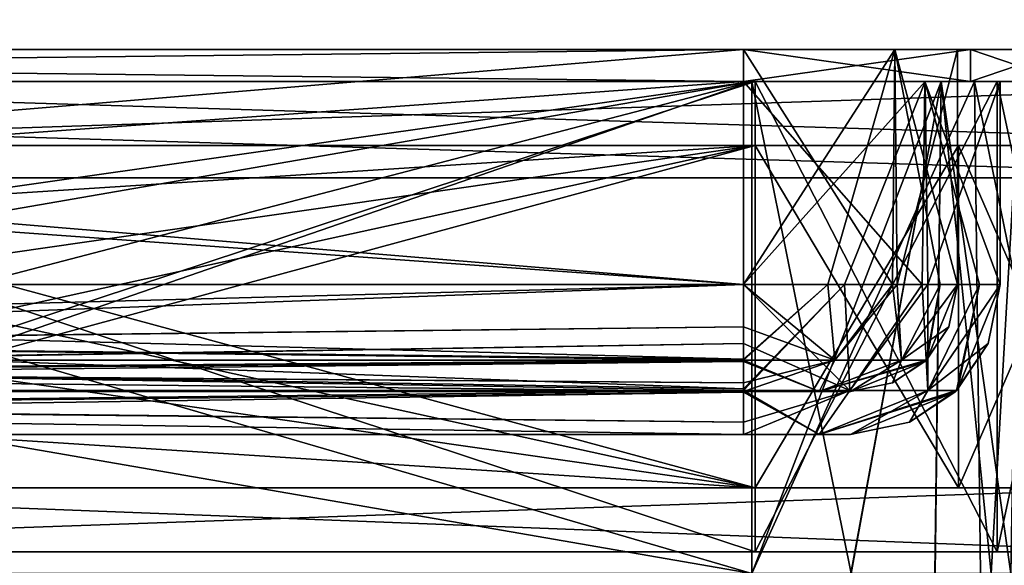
# Model space of a CAD drawing. Header units: millimetres. Extents: x -294 to 294, y -42 to 464.
# Tile 209 of 223: x 199 to 245, y 374 to 400. Entities that reach past the tile are written whole.
import ezdxf

# ---------------------------------------------------------------- set-up
doc = ezdxf.new("R2010")
doc.units = ezdxf.units.MM
doc.header["$LTSCALE"] = 65.185185
for name, color, linetype in [('2190', 7, 'CONTINUOUS'), ('2230', 7, 'CONTINUOUS'), ('2292', 7, 'CONTINUOUS'), ('2923', 7, 'CONTINUOUS'), ('2928', 7, 'CONTINUOUS'), ('2931', 7, 'CONTINUOUS'), ('2935', 7, 'CONTINUOUS'), ('2936', 7, 'CONTINUOUS'), ('3075', 7, 'CONTINUOUS'), ('3076', 7, 'CONTINUOUS'), ('3078', 7, 'CONTINUOUS'), ('3079', 7, 'CONTINUOUS'), ('3310', 7, 'CONTINUOUS'), ('3312', 7, 'CONTINUOUS'), ('3314', 7, 'CONTINUOUS'), ('3316', 7, 'CONTINUOUS'), ('3318', 7, 'CONTINUOUS'), ('3321', 7, 'CONTINUOUS'), ('3323', 7, 'CONTINUOUS'), ('3324', 7, 'CONTINUOUS'), ('3327', 7, 'CONTINUOUS'), ('3328', 7, 'CONTINUOUS'), ('3329', 7, 'CONTINUOUS'), ('3330', 7, 'CONTINUOUS'), ('3333', 7, 'CONTINUOUS'), ('3334', 7, 'CONTINUOUS'), ('3336', 7, 'CONTINUOUS'), ('3338', 7, 'CONTINUOUS'), ('3339', 7, 'CONTINUOUS'), ('3340', 7, 'CONTINUOUS'), ('3341', 7, 'CONTINUOUS'), ('3344', 7, 'CONTINUOUS'), ('3345', 7, 'CONTINUOUS'), ('3346', 7, 'CONTINUOUS'), ('3347', 7, 'CONTINUOUS'), ('3352', 7, 'CONTINUOUS'), ('3353', 7, 'CONTINUOUS'), ('3354', 7, 'CONTINUOUS'), ('3355', 7, 'CONTINUOUS'), ('3363', 7, 'CONTINUOUS'), ('3364', 7, 'CONTINUOUS'), ('3366', 7, 'CONTINUOUS'), ('3367', 7, 'CONTINUOUS'), ('3371', 7, 'CONTINUOUS'), ('3372', 7, 'CONTINUOUS'), ('3373', 7, 'CONTINUOUS'), ('3374', 7, 'CONTINUOUS'), ('3375', 7, 'CONTINUOUS'), ('3376', 7, 'CONTINUOUS'), ('3377', 7, 'CONTINUOUS'), ('3381', 7, 'CONTINUOUS'), ('3382', 7, 'CONTINUOUS'), ('3383', 7, 'CONTINUOUS'), ('3384', 7, 'CONTINUOUS')]:
    doc.layers.add(name, color=color, linetype=linetype)

msp = doc.modelspace()

# ---------------------------------------------------------------- linework, layer by layer
at = {"layer": '2190', "linetype": 'Continuous'}
for points in [[(261.554, 392.5, -361.541), (-246.557, 408, -361), (-261.554, 392.5, -361.541), (261.554, 392.5, -361.541)], [(246.557, 408, -361), (-246.557, 408, -361), (261.554, 392.5, -361.541), (246.557, 408, -361)]]:
    msp.add_3dface(points, dxfattribs=at)
at = {"layer": '2230', "linetype": 'Continuous'}
for points in [[(-261.554, 392.5, -364.041), (75, 414, -363.29), (251.806, 422.5, -362.994), (-261.554, 392.5, -364.041)], [(261.554, 392.5, -364.041), (-261.554, 392.5, -364.041), (251.806, 422.5, -362.994), (261.554, 392.5, -364.041)]]:
    msp.add_3dface(points, dxfattribs=at)
at = {"layer": '2292', "linetype": 'Continuous'}
for points in [[(261.554, 392.5, -361.541), (-261.554, 392.5, -361.541), (261.554, 392.5, -364.041), (261.554, 392.5, -361.541)], [(-261.554, 392.5, -361.541), (-261.554, 392.5, -364.041), (261.554, 392.5, -364.041), (-261.554, 392.5, -361.541)]]:
    msp.add_3dface(points, dxfattribs=at)
at = {"layer": '2923', "linetype": 'Continuous'}
for points in [[(233.183, 397, -334.402), (154.349, 397, -334.402), (100.317, 397, -332.205), (233.183, 397, -334.402)], [(233.183, 397, -332.205), (233.183, 397, -334.402), (100.317, 397, -332.205), (233.183, 397, -332.205)], [(100.317, 397, -14.795), (154.349, 397, -12.598), (233.183, 397, -14.795), (100.317, 397, -14.795)], [(154.349, 397, -12.598), (233.183, 397, -12.598), (233.183, 397, -14.795), (154.349, 397, -12.598)], [(243.593, 397, -330.093), (233.183, 397, -334.402), (233.183, 397, -332.205), (243.593, 397, -330.093)], [(242.035, 397, -328.546), (243.593, 397, -330.093), (233.183, 397, -332.205), (242.035, 397, -328.546)], [(233.183, 397, -12.598), (243.593, 397, -16.907), (233.183, 397, -14.795), (233.183, 397, -12.598)], [(233.183, 397, -14.795), (243.593, 397, -16.907), (242.046, 397, -18.465), (233.183, 397, -14.795)], [(245.705, 397, -319.683), (243.593, 397, -330.093), (242.035, 397, -328.546), (245.705, 397, -319.683)], [(243.593, 397, -16.907), (247.902, 397, -27.317), (242.046, 397, -18.465), (243.593, 397, -16.907)], [(242.046, 397, -18.465), (247.902, 397, -27.317), (245.705, 397, -27.317), (242.046, 397, -18.465)], [(247.902, 397, -319.683), (243.593, 397, -330.093), (245.705, 397, -319.683), (247.902, 397, -319.683)]]:
    msp.add_3dface(points, dxfattribs=at)
at = {"layer": '2928', "linetype": 'Continuous'}
for points in [[(233.183, 397, -332.205), (100.317, 397, -332.205), (233.183, 374, -331.804), (233.183, 397, -332.205)], [(100.317, 397, -332.205), (100.317, 374, -331.804), (233.183, 374, -331.804), (100.317, 397, -332.205)]]:
    msp.add_3dface(points, dxfattribs=at)
at = {"layer": '2931', "linetype": 'Continuous'}
for points in [[(242.035, 397, -328.546), (233.183, 397, -332.205), (237.827, 374, -330.881), (242.035, 397, -328.546)], [(233.183, 397, -332.205), (233.183, 374, -331.804), (237.827, 374, -330.881), (233.183, 397, -332.205)], [(242.035, 397, -328.546), (237.827, 374, -330.881), (241.762, 374, -328.252), (242.035, 397, -328.546)], [(242.035, 397, -328.546), (241.762, 374, -328.252), (244.383, 374, -324.323), (242.035, 397, -328.546)], [(245.705, 397, -319.683), (242.035, 397, -328.546), (245.304, 374, -319.683), (245.705, 397, -319.683)], [(242.035, 397, -328.546), (244.383, 374, -324.323), (245.304, 374, -319.683), (242.035, 397, -328.546)]]:
    msp.add_3dface(points, dxfattribs=at)
at = {"layer": '2935', "linetype": 'Continuous'}
for points in [[(233.183, 397, -14.795), (242.046, 397, -18.465), (233.183, 374, -15.196), (233.183, 397, -14.795)], [(242.046, 397, -18.465), (237.823, 374, -16.117), (233.183, 374, -15.196), (242.046, 397, -18.465)], [(242.046, 397, -18.465), (241.752, 374, -18.738), (237.823, 374, -16.117), (242.046, 397, -18.465)], [(242.046, 397, -18.465), (244.381, 374, -22.673), (241.752, 374, -18.738), (242.046, 397, -18.465)], [(242.046, 397, -18.465), (245.705, 397, -27.317), (244.381, 374, -22.673), (242.046, 397, -18.465)], [(245.705, 397, -27.317), (245.304, 374, -27.317), (244.381, 374, -22.673), (245.705, 397, -27.317)]]:
    msp.add_3dface(points, dxfattribs=at)
at = {"layer": '2936', "linetype": 'Continuous'}
for points in [[(100.317, 397, -14.795), (233.183, 397, -14.795), (100.317, 374, -15.196), (100.317, 397, -14.795)], [(233.183, 397, -14.795), (233.183, 374, -15.196), (100.317, 374, -15.196), (233.183, 397, -14.795)]]:
    msp.add_3dface(points, dxfattribs=at)
at = {"layer": '3075', "linetype": 'Continuous'}
for points in [[(154.349, 397, -334.402), (233.183, 397, -334.402), (154.544, 385.791, -334.598), (154.349, 397, -334.402)], [(233.183, 397, -334.402), (158.136, 377.437, -334.744), (154.544, 385.791, -334.598), (233.183, 397, -334.402)], [(233.183, 397, -334.402), (166.542, 374, -334.804), (158.136, 377.437, -334.744), (233.183, 397, -334.402)], [(233.183, 397, -334.402), (233.183, 374, -334.804), (166.542, 374, -334.804), (233.183, 397, -334.402)]]:
    msp.add_3dface(points, dxfattribs=at)
at = {"layer": '3076', "linetype": 'Continuous'}
for points in [[(233.183, 397, -334.402), (243.593, 397, -330.093), (233.183, 374, -334.804), (233.183, 397, -334.402)], [(243.593, 397, -330.093), (243.876, 374, -330.379), (233.183, 374, -334.804), (243.593, 397, -330.093)], [(243.593, 397, -330.093), (247.902, 397, -319.683), (248.304, 374, -319.683), (243.593, 397, -330.093)], [(243.593, 397, -330.093), (248.304, 374, -319.683), (243.876, 374, -330.379), (243.593, 397, -330.093)]]:
    msp.add_3dface(points, dxfattribs=at)
at = {"layer": '3078', "linetype": 'Continuous'}
for points in [[(243.593, 397, -16.907), (233.183, 397, -12.598), (233.183, 374, -12.196), (243.593, 397, -16.907)], [(243.593, 397, -16.907), (233.183, 374, -12.196), (243.879, 374, -16.624), (243.593, 397, -16.907)], [(247.902, 397, -27.317), (243.593, 397, -16.907), (248.304, 374, -27.317), (247.902, 397, -27.317)], [(243.593, 397, -16.907), (243.879, 374, -16.624), (248.304, 374, -27.317), (243.593, 397, -16.907)]]:
    msp.add_3dface(points, dxfattribs=at)
at = {"layer": '3079', "linetype": 'Continuous'}
for points in [[(233.183, 397, -12.598), (154.349, 397, -12.598), (233.183, 374, -12.196), (233.183, 397, -12.598)], [(154.349, 397, -12.598), (166.542, 374, -12.196), (233.183, 374, -12.196), (154.349, 397, -12.598)]]:
    msp.add_3dface(points, dxfattribs=at)
at = {"layer": '3310', "linetype": 'Continuous'}
for points in [[(166.75, 397, -342), (264, 397, -342), (174.3, 394, -342), (166.75, 397, -342)], [(174.3, 394, -342), (264, 397, -342), (264, 394, -342), (174.3, 394, -342)], [(252, 375, -342), (166.75, 375, -342), (252, 378, -342), (252, 375, -342)], [(252, 378, -342), (166.75, 375, -342), (174.3, 378, -342), (252, 378, -342)]]:
    msp.add_3dface(points, dxfattribs=at)
at = {"layer": '3312', "linetype": 'Continuous'}
for points in [[(174.3, 394, -342), (264, 394, -342), (266.475, 394, -340.975), (174.3, 394, -342)], [(174.3, 394, -342), (266.475, 394, -340.975), (233.35, 394, -338.85), (174.3, 394, -342)], [(174.3, 394, -338.85), (174.3, 394, -342), (233.35, 394, -338.85), (174.3, 394, -338.85)], [(174.3, 394, -8.15), (233.35, 394, -8.15), (266.475, 394, -6.025), (174.3, 394, -8.15)], [(174.3, 394, -5), (174.3, 394, -8.15), (264, 394, -5), (174.3, 394, -5)], [(264, 394, -5), (174.3, 394, -8.15), (266.475, 394, -6.025), (264, 394, -5)], [(266.475, 394, -340.975), (267.5, 394, -338.5), (233.35, 394, -338.85), (266.475, 394, -340.975)], [(233.35, 394, -338.85), (267.5, 394, -338.5), (242.853, 394, -336.303), (233.35, 394, -338.85)], [(233.35, 394, -8.15), (242.848, 394, -10.694), (267.5, 394, -8.5), (233.35, 394, -8.15)], [(266.475, 394, -6.025), (233.35, 394, -8.15), (267.5, 394, -8.5), (266.475, 394, -6.025)], [(242.848, 394, -10.694), (249.803, 394, -17.647), (267.5, 394, -8.5), (242.848, 394, -10.694)], [(242.853, 394, -336.303), (267.5, 394, -338.5), (249.806, 394, -329.348), (242.853, 394, -336.303)]]:
    msp.add_3dface(points, dxfattribs=at)
at = {"layer": '3314', "linetype": 'Continuous'}
for points in [[(252, 378, -342), (174.3, 378, -342), (174.3, 378, -338.85), (252, 378, -342)], [(252, 378, -342), (174.3, 378, -338.85), (254.475, 378, -340.975), (252, 378, -342)], [(252, 378, -5), (254.475, 378, -6.025), (174.3, 378, -5), (252, 378, -5)], [(174.3, 378, -5), (254.475, 378, -6.025), (233.35, 378, -8.15), (174.3, 378, -5)], [(174.3, 378, -8.15), (174.3, 378, -5), (233.35, 378, -8.15), (174.3, 378, -8.15)], [(174.3, 378, -338.85), (233.35, 378, -338.85), (254.475, 378, -340.975), (174.3, 378, -338.85)], [(242.848, 378, -336.306), (255.5, 378, -338.5), (233.35, 378, -338.85), (242.848, 378, -336.306)], [(233.35, 378, -338.85), (255.5, 378, -338.5), (254.475, 378, -340.975), (233.35, 378, -338.85)], [(254.475, 378, -6.025), (255.5, 378, -8.5), (233.35, 378, -8.15), (254.475, 378, -6.025)], [(233.35, 378, -8.15), (255.5, 378, -8.5), (242.853, 378, -10.697), (233.35, 378, -8.15)], [(249.803, 378, -329.353), (255.5, 378, -338.5), (242.848, 378, -336.306), (249.803, 378, -329.353)], [(242.853, 378, -10.697), (255.5, 378, -8.5), (249.806, 378, -17.652), (242.853, 378, -10.697)]]:
    msp.add_3dface(points, dxfattribs=at)
at = {"layer": '3316', "linetype": 'Continuous'}
for points in [[(166.75, 375, -342), (252, 375, -342), (254.475, 375, -340.975), (166.75, 375, -342)], [(255.5, 375, -338.5), (166.75, 375, -342), (254.475, 375, -340.975), (255.5, 375, -338.5)], [(166.75, 375, -342), (255.5, 375, -338.5), (233.35, 375, -335.85), (166.75, 375, -342)], [(166.75, 375, -335.85), (166.75, 375, -342), (233.35, 375, -335.85), (166.75, 375, -335.85)], [(233.35, 375, -11.15), (255.5, 375, -8.5), (166.75, 375, -11.15), (233.35, 375, -11.15)], [(166.75, 375, -11.15), (255.5, 375, -8.5), (254.475, 375, -6.025), (166.75, 375, -11.15)], [(166.75, 375, -5), (166.75, 375, -11.15), (252, 375, -5), (166.75, 375, -5)], [(252, 375, -5), (166.75, 375, -11.15), (254.475, 375, -6.025), (252, 375, -5)], [(244.662, 375, -15.834), (255.5, 375, -8.5), (233.35, 375, -11.15), (244.662, 375, -15.834)], [(233.35, 375, -335.85), (255.5, 375, -338.5), (244.666, 375, -331.162), (233.35, 375, -335.85)], [(249.35, 375, -27.15), (255.5, 375, -8.5), (244.662, 375, -15.834), (249.35, 375, -27.15)], [(255.5, 375, -338.5), (249.35, 375, -319.85), (244.666, 375, -331.162), (255.5, 375, -338.5)]]:
    msp.add_3dface(points, dxfattribs=at)
at = {"layer": '3318', "linetype": 'Continuous'}
for points in [[(264, 397, -342), (166.75, 397, -342), (166.75, 397, -335.85), (264, 397, -342)], [(266.475, 397, -340.975), (264, 397, -342), (166.75, 397, -335.85), (266.475, 397, -340.975)], [(267.5, 397, -338.5), (266.475, 397, -340.975), (166.75, 397, -335.85), (267.5, 397, -338.5)], [(233.35, 397, -335.85), (267.5, 397, -338.5), (166.75, 397, -335.85), (233.35, 397, -335.85)], [(266.475, 397, -6.025), (267.5, 397, -8.5), (166.75, 397, -5), (266.475, 397, -6.025)], [(166.75, 397, -5), (267.5, 397, -8.5), (233.35, 397, -11.15), (166.75, 397, -5)], [(264, 397, -5), (266.475, 397, -6.025), (166.75, 397, -5), (264, 397, -5)], [(166.75, 397, -11.15), (166.75, 397, -5), (233.35, 397, -11.15), (166.75, 397, -11.15)], [(244.662, 397, -331.166), (267.5, 397, -338.5), (233.35, 397, -335.85), (244.662, 397, -331.166)], [(233.35, 397, -11.15), (267.5, 397, -8.5), (244.666, 397, -15.838), (233.35, 397, -11.15)], [(249.35, 397, -319.85), (267.5, 397, -338.5), (244.662, 397, -331.166), (249.35, 397, -319.85)], [(267.5, 397, -8.5), (249.35, 397, -27.15), (244.666, 397, -15.838), (267.5, 397, -8.5)]]:
    msp.add_3dface(points, dxfattribs=at)
at = {"layer": '3321', "linetype": 'Continuous'}
for points in [[(174.3, 394, -5), (264, 394, -5), (166.75, 397, -5), (174.3, 394, -5)], [(264, 394, -5), (264, 397, -5), (166.75, 397, -5), (264, 394, -5)], [(174.3, 378, -5), (166.75, 375, -5), (252, 375, -5), (174.3, 378, -5)], [(252, 378, -5), (174.3, 378, -5), (252, 375, -5), (252, 378, -5)]]:
    msp.add_3dface(points, dxfattribs=at)
at = {"layer": '3323', "linetype": 'Continuous'}
for points in [[(233.35, 394, -8.15), (174.3, 394, -8.15), (233.35, 378, -8.15), (233.35, 394, -8.15)], [(233.35, 378, -8.15), (174.3, 394, -8.15), (176.851, 390.356, -8.15), (233.35, 378, -8.15)], [(233.35, 378, -8.15), (176.851, 390.356, -8.15), (177.75, 386, -8.15), (233.35, 378, -8.15)], [(233.35, 378, -8.15), (177.75, 386, -8.15), (176.851, 381.644, -8.15), (233.35, 378, -8.15)], [(174.3, 378, -8.15), (233.35, 378, -8.15), (176.851, 381.644, -8.15), (174.3, 378, -8.15)]]:
    msp.add_3dface(points, dxfattribs=at)
at = {"layer": '3324', "linetype": 'Continuous'}
for points in [[(242.848, 394, -10.694), (233.35, 394, -8.15), (242.853, 378, -10.697), (242.848, 394, -10.694)], [(233.35, 394, -8.15), (233.35, 378, -8.15), (242.853, 378, -10.697), (233.35, 394, -8.15)], [(249.803, 394, -17.647), (242.848, 394, -10.694), (242.853, 378, -10.697), (249.803, 394, -17.647)], [(249.803, 394, -17.647), (242.853, 378, -10.697), (249.806, 378, -17.652), (249.803, 394, -17.647)]]:
    msp.add_3dface(points, dxfattribs=at)
at = {"layer": '3327', "linetype": 'Continuous'}
for points in [[(233.35, 375, -11.15), (166.75, 375, -11.15), (233.35, 397, -11.15), (233.35, 375, -11.15)], [(166.75, 375, -11.15), (166.75, 397, -11.15), (233.35, 397, -11.15), (166.75, 375, -11.15)]]:
    msp.add_3dface(points, dxfattribs=at)
at = {"layer": '3328', "linetype": 'Continuous'}
for points in [[(244.662, 375, -15.834), (233.35, 375, -11.15), (244.666, 397, -15.838), (244.662, 375, -15.834)], [(233.35, 375, -11.15), (233.35, 397, -11.15), (244.666, 397, -15.838), (233.35, 375, -11.15)], [(249.35, 375, -27.15), (244.662, 375, -15.834), (249.35, 397, -27.15), (249.35, 375, -27.15)], [(249.35, 397, -27.15), (244.662, 375, -15.834), (244.666, 397, -15.838), (249.35, 397, -27.15)]]:
    msp.add_3dface(points, dxfattribs=at)
at = {"layer": '3329', "linetype": 'Continuous'}
for points in [[(233.35, 375, -335.85), (244.666, 375, -331.162), (233.35, 397, -335.85), (233.35, 375, -335.85)], [(244.666, 375, -331.162), (244.662, 397, -331.166), (233.35, 397, -335.85), (244.666, 375, -331.162)], [(244.666, 375, -331.162), (249.35, 375, -319.85), (244.662, 397, -331.166), (244.666, 375, -331.162)], [(249.35, 375, -319.85), (249.35, 397, -319.85), (244.662, 397, -331.166), (249.35, 375, -319.85)]]:
    msp.add_3dface(points, dxfattribs=at)
at = {"layer": '3330', "linetype": 'Continuous'}
for points in [[(166.75, 375, -335.85), (233.35, 375, -335.85), (166.75, 397, -335.85), (166.75, 375, -335.85)], [(233.35, 375, -335.85), (233.35, 397, -335.85), (166.75, 397, -335.85), (233.35, 375, -335.85)]]:
    msp.add_3dface(points, dxfattribs=at)
at = {"layer": '3333', "linetype": 'Continuous'}
for points in [[(233.35, 394, -338.85), (242.853, 394, -336.303), (233.35, 378, -338.85), (233.35, 394, -338.85)], [(242.853, 394, -336.303), (242.848, 378, -336.306), (233.35, 378, -338.85), (242.853, 394, -336.303)], [(242.853, 394, -336.303), (249.803, 378, -329.353), (242.848, 378, -336.306), (242.853, 394, -336.303)], [(242.853, 394, -336.303), (249.806, 394, -329.348), (249.803, 378, -329.353), (242.853, 394, -336.303)]]:
    msp.add_3dface(points, dxfattribs=at)
at = {"layer": '3334', "linetype": 'Continuous'}
for points in [[(174.3, 394, -338.85), (233.35, 394, -338.85), (176.851, 390.356, -338.85), (174.3, 394, -338.85)], [(233.35, 394, -338.85), (233.35, 378, -338.85), (174.3, 378, -338.85), (233.35, 394, -338.85)], [(233.35, 394, -338.85), (174.3, 378, -338.85), (176.851, 381.644, -338.85), (233.35, 394, -338.85)], [(176.851, 390.356, -338.85), (233.35, 394, -338.85), (177.75, 386, -338.85), (176.851, 390.356, -338.85)], [(177.75, 386, -338.85), (233.35, 394, -338.85), (176.851, 381.644, -338.85), (177.75, 386, -338.85)]]:
    msp.add_3dface(points, dxfattribs=at)
at = {"layer": '3336', "linetype": 'Continuous'}
for points in [[(100.7, 398.5, -12.7), (243.405, 398.5, -17.092), (90.092, 398.5, -17.095), (100.7, 398.5, -12.7)], [(90.092, 398.5, -17.095), (243.405, 398.5, -17.092), (232.8, 398.5, -17.7), (90.092, 398.5, -17.095)], [(100.7, 398.5, -17.7), (90.092, 398.5, -17.095), (232.8, 398.5, -17.7), (100.7, 398.5, -17.7)], [(100.7, 398.5, -334.3), (90.095, 398.5, -329.908), (232.8, 398.5, -334.3), (100.7, 398.5, -334.3)], [(232.8, 398.5, -334.3), (90.095, 398.5, -329.908), (243.408, 398.5, -329.905), (232.8, 398.5, -334.3)], [(243.408, 398.5, -329.905), (90.095, 398.5, -329.908), (100.7, 398.5, -329.3), (243.408, 398.5, -329.905)], [(232.8, 398.5, -12.7), (243.405, 398.5, -17.092), (100.7, 398.5, -12.7), (232.8, 398.5, -12.7)], [(232.8, 398.5, -329.3), (243.408, 398.5, -329.905), (100.7, 398.5, -329.3), (232.8, 398.5, -329.3)], [(232.8, 398.5, -17.7), (243.405, 398.5, -17.092), (239.874, 398.5, -20.632), (232.8, 398.5, -17.7)], [(239.868, 398.5, -326.374), (243.408, 398.5, -329.905), (232.8, 398.5, -329.3), (239.868, 398.5, -326.374)], [(242.8, 398.5, -319.3), (243.408, 398.5, -329.905), (239.868, 398.5, -326.374), (242.8, 398.5, -319.3)], [(243.405, 398.5, -17.092), (247.8, 398.5, -27.7), (239.874, 398.5, -20.632), (243.405, 398.5, -17.092)], [(239.874, 398.5, -20.632), (247.8, 398.5, -27.7), (242.8, 398.5, -27.7), (239.874, 398.5, -20.632)], [(247.8, 398.5, -27.7), (247.8, 398.5, -319.3), (242.8, 398.5, -27.7), (247.8, 398.5, -27.7)], [(247.8, 398.5, -319.3), (243.408, 398.5, -329.905), (242.8, 398.5, -319.3), (247.8, 398.5, -319.3)], [(242.8, 398.5, -27.7), (247.8, 398.5, -319.3), (242.8, 398.5, -319.3), (242.8, 398.5, -27.7)]]:
    msp.add_3dface(points, dxfattribs=at)
at = {"layer": '3338', "linetype": 'Continuous'}
for points in [[(232.8, 397, -12.7), (100.7, 397, -12.7), (100.7, 397, -15.7), (232.8, 397, -12.7)], [(232.8, 397, -15.7), (232.8, 397, -12.7), (100.7, 397, -15.7), (232.8, 397, -15.7)], [(100.7, 397, -334.3), (232.8, 397, -334.3), (232.8, 397, -331.3), (100.7, 397, -334.3)], [(100.7, 397, -331.3), (100.7, 397, -334.3), (232.8, 397, -331.3), (100.7, 397, -331.3)], [(243.408, 397, -17.095), (232.8, 397, -12.7), (232.8, 397, -15.7), (243.408, 397, -17.095)], [(241.28, 397, -19.21), (243.408, 397, -17.095), (232.8, 397, -15.7), (241.28, 397, -19.21)], [(232.8, 397, -334.3), (243.405, 397, -329.908), (232.8, 397, -331.3), (232.8, 397, -334.3)], [(232.8, 397, -331.3), (243.405, 397, -329.908), (241.29, 397, -327.78), (232.8, 397, -331.3)], [(244.8, 397, -27.7), (243.408, 397, -17.095), (241.28, 397, -19.21), (244.8, 397, -27.7)], [(243.405, 397, -329.908), (247.8, 397, -319.3), (241.29, 397, -327.78), (243.405, 397, -329.908)], [(241.29, 397, -327.78), (247.8, 397, -319.3), (244.8, 397, -319.3), (241.29, 397, -327.78)], [(247.8, 397, -27.7), (243.408, 397, -17.095), (244.8, 397, -27.7), (247.8, 397, -27.7)], [(247.8, 397, -319.3), (247.8, 397, -27.7), (244.8, 397, -319.3), (247.8, 397, -319.3)], [(247.8, 397, -27.7), (244.8, 397, -27.7), (244.8, 397, -319.3), (247.8, 397, -27.7)]]:
    msp.add_3dface(points, dxfattribs=at)
at = {"layer": '3339', "linetype": 'Continuous'}
for points in [[(244.8, 397, -319.3), (244.8, 397, -27.7), (244.8, 387.5, -319.3), (244.8, 397, -319.3)], [(244.8, 397, -27.7), (244.8, 387.5, -27.7), (244.8, 387.5, -319.3), (244.8, 397, -27.7)]]:
    msp.add_3dface(points, dxfattribs=at)
at = {"layer": '3340', "linetype": 'Continuous'}
for points in [[(244.8, 387.5, -319.3), (244.8, 387.5, -27.7), (242.825, 382.626, -27.7), (244.8, 387.5, -319.3)], [(244.8, 387.5, -319.3), (242.825, 382.626, -27.7), (244.234, 384.744, -319.3), (244.8, 387.5, -319.3)], [(244.234, 384.744, -319.3), (242.751, 382.552, -27.7), (242.748, 382.549, -319.3), (244.234, 384.744, -319.3)], [(242.825, 382.626, -27.7), (242.751, 382.552, -27.7), (244.234, 384.744, -319.3), (242.825, 382.626, -27.7)], [(242.751, 382.552, -27.7), (240.556, 381.066, -27.7), (242.748, 382.549, -319.3), (242.751, 382.552, -27.7)], [(242.748, 382.549, -319.3), (240.556, 381.066, -27.7), (242.674, 382.475, -319.3), (242.748, 382.549, -319.3)], [(237.8, 380.5, -27.7), (237.8, 380.5, -319.3), (242.674, 382.475, -319.3), (237.8, 380.5, -27.7)], [(240.556, 381.066, -27.7), (237.8, 380.5, -27.7), (242.674, 382.475, -319.3), (240.556, 381.066, -27.7)]]:
    msp.add_3dface(points, dxfattribs=at)
at = {"layer": '3341', "linetype": 'Continuous'}
for points in [[(97.164, 380.5, -322.835), (237.8, 380.5, -319.3), (95.7, 380.5, -319.3), (97.164, 380.5, -322.835)], [(95.7, 380.5, -319.3), (237.8, 380.5, -319.3), (173.52, 380.5, -223.764), (95.7, 380.5, -319.3)], [(95.7, 380.5, -27.7), (237.8, 380.5, -27.7), (236.336, 380.5, -24.165), (95.7, 380.5, -27.7)], [(237.8, 380.5, -27.7), (95.7, 380.5, -27.7), (159.98, 380.5, -123.236), (237.8, 380.5, -27.7)], [(97.165, 380.5, -24.164), (95.7, 380.5, -27.7), (236.336, 380.5, -24.165), (97.165, 380.5, -24.164)], [(236.335, 380.5, -322.836), (237.8, 380.5, -319.3), (97.164, 380.5, -322.835), (236.335, 380.5, -322.836)], [(100.7, 380.5, -324.3), (236.335, 380.5, -322.836), (97.164, 380.5, -322.835), (100.7, 380.5, -324.3)], [(100.7, 380.5, -22.7), (97.165, 380.5, -24.164), (232.8, 380.5, -22.7), (100.7, 380.5, -22.7)], [(232.8, 380.5, -22.7), (97.165, 380.5, -24.164), (236.336, 380.5, -24.165), (232.8, 380.5, -22.7)], [(232.8, 380.5, -324.3), (236.335, 380.5, -322.836), (100.7, 380.5, -324.3), (232.8, 380.5, -324.3)], [(166.75, 380.5, -120.43), (237.8, 380.5, -27.7), (159.98, 380.5, -123.236), (166.75, 380.5, -120.43)], [(173.514, 380.5, -123.23), (237.8, 380.5, -27.7), (166.75, 380.5, -120.43), (173.514, 380.5, -123.23)], [(176.32, 380.5, -130), (237.8, 380.5, -27.7), (173.514, 380.5, -123.23), (176.32, 380.5, -130)], [(173.52, 380.5, -223.764), (237.8, 380.5, -319.3), (176.32, 380.5, -217), (173.52, 380.5, -223.764)], [(237.8, 380.5, -319.3), (237.8, 380.5, -27.7), (176.32, 380.5, -217), (237.8, 380.5, -319.3)], [(176.32, 380.5, -217), (237.8, 380.5, -27.7), (176.32, 380.5, -130), (176.32, 380.5, -217)]]:
    msp.add_3dface(points, dxfattribs=at)
at = {"layer": '3344', "linetype": 'Continuous'}
for points in [[(100.7, 384.744, -330.734), (100.7, 387.5, -331.3), (232.8, 382.626, -329.325), (100.7, 384.744, -330.734)], [(100.7, 387.5, -331.3), (232.8, 387.5, -331.3), (232.8, 382.626, -329.325), (100.7, 387.5, -331.3)], [(100.7, 382.549, -329.248), (100.7, 384.744, -330.734), (232.8, 382.552, -329.251), (100.7, 382.549, -329.248)], [(232.8, 382.552, -329.251), (100.7, 384.744, -330.734), (232.8, 382.626, -329.325), (232.8, 382.552, -329.251)], [(232.8, 381.066, -327.056), (100.7, 382.549, -329.248), (232.8, 382.552, -329.251), (232.8, 381.066, -327.056)], [(100.7, 382.475, -329.174), (100.7, 382.549, -329.248), (232.8, 381.066, -327.056), (100.7, 382.475, -329.174)], [(232.8, 380.5, -324.3), (100.7, 380.5, -324.3), (100.7, 382.475, -329.174), (232.8, 380.5, -324.3)], [(232.8, 380.5, -324.3), (100.7, 382.475, -329.174), (232.8, 381.066, -327.056), (232.8, 380.5, -324.3)]]:
    msp.add_3dface(points, dxfattribs=at)
at = {"layer": '3345', "linetype": 'Continuous'}
for points in [[(100.7, 397, -331.3), (232.8, 397, -331.3), (100.7, 387.5, -331.3), (100.7, 397, -331.3)], [(100.7, 387.5, -331.3), (232.8, 397, -331.3), (232.8, 387.5, -331.3), (100.7, 387.5, -331.3)]]:
    msp.add_3dface(points, dxfattribs=at)
at = {"layer": '3346', "linetype": 'Continuous'}
for points in [[(232.8, 397, -331.3), (241.29, 397, -327.78), (232.8, 387.5, -331.3), (232.8, 397, -331.3)], [(232.8, 387.5, -331.3), (241.29, 397, -327.78), (237.522, 387.5, -330.332), (232.8, 387.5, -331.3)], [(237.522, 387.5, -330.332), (241.29, 397, -327.78), (241.414, 387.5, -327.655), (237.522, 387.5, -330.332)], [(241.29, 397, -327.78), (244.8, 397, -319.3), (241.414, 387.5, -327.655), (241.29, 397, -327.78)], [(244.8, 397, -319.3), (244.8, 387.5, -319.3), (241.414, 387.5, -327.655), (244.8, 397, -319.3)]]:
    msp.add_3dface(points, dxfattribs=at)
at = {"layer": '3347', "linetype": 'Continuous'}
for points in [[(232.8, 382.626, -329.325), (232.8, 387.5, -331.3), (237.522, 387.5, -330.332), (232.8, 382.626, -329.325)], [(232.8, 382.552, -329.251), (232.8, 382.626, -329.325), (237.522, 387.5, -330.332), (232.8, 382.552, -329.251)], [(232.8, 382.552, -329.251), (237.522, 387.5, -330.332), (237.775, 382.55, -327.917), (232.8, 382.552, -329.251)], [(237.522, 387.5, -330.332), (241.414, 387.5, -327.655), (237.775, 382.55, -327.917), (237.522, 387.5, -330.332)], [(241.414, 387.5, -327.655), (241.417, 382.55, -324.275), (237.775, 382.55, -327.917), (241.414, 387.5, -327.655)], [(241.414, 387.5, -327.655), (244.8, 387.5, -319.3), (241.417, 382.55, -324.275), (241.414, 387.5, -327.655)], [(244.8, 387.5, -319.3), (244.234, 384.744, -319.3), (241.417, 382.55, -324.275), (244.8, 387.5, -319.3)], [(244.234, 384.744, -319.3), (242.748, 382.549, -319.3), (241.417, 382.55, -324.275), (244.234, 384.744, -319.3)], [(232.8, 381.066, -327.056), (232.8, 382.552, -329.251), (237.775, 382.55, -327.917), (232.8, 381.066, -327.056)], [(236.335, 380.5, -322.836), (232.8, 380.5, -324.3), (237.775, 382.55, -327.917), (236.335, 380.5, -322.836)], [(232.8, 380.5, -324.3), (232.8, 381.066, -327.056), (237.775, 382.55, -327.917), (232.8, 380.5, -324.3)], [(242.748, 382.549, -319.3), (236.335, 380.5, -322.836), (241.417, 382.55, -324.275), (242.748, 382.549, -319.3)], [(241.417, 382.55, -324.275), (236.335, 380.5, -322.836), (237.775, 382.55, -327.917), (241.417, 382.55, -324.275)], [(242.748, 382.549, -319.3), (242.674, 382.475, -319.3), (236.335, 380.5, -322.836), (242.748, 382.549, -319.3)], [(242.674, 382.475, -319.3), (237.8, 380.5, -319.3), (236.335, 380.5, -322.836), (242.674, 382.475, -319.3)]]:
    msp.add_3dface(points, dxfattribs=at)
at = {"layer": '3352', "linetype": 'Continuous'}
for points in [[(100.7, 387.5, -15.7), (100.7, 382.626, -17.675), (232.8, 387.5, -15.7), (100.7, 387.5, -15.7)], [(232.8, 387.5, -15.7), (100.7, 382.626, -17.675), (232.8, 384.744, -16.266), (232.8, 387.5, -15.7)], [(100.7, 382.626, -17.675), (100.7, 382.552, -17.749), (232.8, 384.744, -16.266), (100.7, 382.626, -17.675)], [(232.8, 384.744, -16.266), (100.7, 382.552, -17.749), (232.8, 382.549, -17.752), (232.8, 384.744, -16.266)], [(100.7, 382.552, -17.749), (100.7, 381.066, -19.944), (232.8, 382.549, -17.752), (100.7, 382.552, -17.749)], [(232.8, 382.549, -17.752), (100.7, 381.066, -19.944), (232.8, 382.475, -17.826), (232.8, 382.549, -17.752)], [(100.7, 380.5, -22.7), (232.8, 380.5, -22.7), (232.8, 382.475, -17.826), (100.7, 380.5, -22.7)], [(100.7, 381.066, -19.944), (100.7, 380.5, -22.7), (232.8, 382.475, -17.826), (100.7, 381.066, -19.944)]]:
    msp.add_3dface(points, dxfattribs=at)
at = {"layer": '3353', "linetype": 'Continuous'}
for points in [[(232.8, 397, -15.7), (100.7, 397, -15.7), (232.8, 387.5, -15.7), (232.8, 397, -15.7)], [(100.7, 397, -15.7), (100.7, 387.5, -15.7), (232.8, 387.5, -15.7), (100.7, 397, -15.7)]]:
    msp.add_3dface(points, dxfattribs=at)
at = {"layer": '3354', "linetype": 'Continuous'}
for points in [[(241.28, 397, -19.21), (232.8, 397, -15.7), (241.155, 387.5, -19.086), (241.28, 397, -19.21)], [(232.8, 397, -15.7), (232.8, 387.5, -15.7), (241.155, 387.5, -19.086), (232.8, 397, -15.7)], [(243.832, 387.5, -22.978), (241.28, 397, -19.21), (241.155, 387.5, -19.086), (243.832, 387.5, -22.978)], [(244.8, 397, -27.7), (241.28, 397, -19.21), (244.8, 387.5, -27.7), (244.8, 397, -27.7)], [(244.8, 387.5, -27.7), (241.28, 397, -19.21), (243.832, 387.5, -22.978), (244.8, 387.5, -27.7)]]:
    msp.add_3dface(points, dxfattribs=at)
at = {"layer": '3355', "linetype": 'Continuous'}
for points in [[(232.8, 387.5, -15.7), (232.8, 384.744, -16.266), (237.775, 382.55, -19.083), (232.8, 387.5, -15.7)], [(241.155, 387.5, -19.086), (232.8, 387.5, -15.7), (237.775, 382.55, -19.083), (241.155, 387.5, -19.086)], [(241.155, 387.5, -19.086), (237.775, 382.55, -19.083), (241.417, 382.55, -22.725), (241.155, 387.5, -19.086)], [(243.832, 387.5, -22.978), (241.155, 387.5, -19.086), (241.417, 382.55, -22.725), (243.832, 387.5, -22.978)], [(242.751, 382.552, -27.7), (243.832, 387.5, -22.978), (241.417, 382.55, -22.725), (242.751, 382.552, -27.7)], [(242.751, 382.552, -27.7), (242.825, 382.626, -27.7), (243.832, 387.5, -22.978), (242.751, 382.552, -27.7)], [(242.825, 382.626, -27.7), (244.8, 387.5, -27.7), (243.832, 387.5, -22.978), (242.825, 382.626, -27.7)], [(232.8, 384.744, -16.266), (232.8, 382.549, -17.752), (237.775, 382.55, -19.083), (232.8, 384.744, -16.266)], [(232.8, 382.549, -17.752), (236.336, 380.5, -24.165), (237.775, 382.55, -19.083), (232.8, 382.549, -17.752)], [(236.336, 380.5, -24.165), (232.8, 382.549, -17.752), (232.8, 382.475, -17.826), (236.336, 380.5, -24.165)], [(236.336, 380.5, -24.165), (237.8, 380.5, -27.7), (241.417, 382.55, -22.725), (236.336, 380.5, -24.165)], [(237.775, 382.55, -19.083), (236.336, 380.5, -24.165), (241.417, 382.55, -22.725), (237.775, 382.55, -19.083)], [(237.8, 380.5, -27.7), (240.556, 381.066, -27.7), (241.417, 382.55, -22.725), (237.8, 380.5, -27.7)], [(240.556, 381.066, -27.7), (242.751, 382.552, -27.7), (241.417, 382.55, -22.725), (240.556, 381.066, -27.7)], [(232.8, 380.5, -22.7), (236.336, 380.5, -24.165), (232.8, 382.475, -17.826), (232.8, 380.5, -22.7)]]:
    msp.add_3dface(points, dxfattribs=at)
at = {"layer": '3363', "linetype": 'Continuous'}
for points in [[(232.8, 398.5, -12.7), (100.7, 398.5, -12.7), (232.8, 397, -12.7), (232.8, 398.5, -12.7)], [(100.7, 398.5, -12.7), (100.7, 397, -12.7), (232.8, 397, -12.7), (100.7, 398.5, -12.7)]]:
    msp.add_3dface(points, dxfattribs=at)
at = {"layer": '3364', "linetype": 'Continuous'}
for points in [[(243.405, 398.5, -17.092), (232.8, 398.5, -12.7), (243.408, 397, -17.095), (243.405, 398.5, -17.092)], [(232.8, 398.5, -12.7), (232.8, 397, -12.7), (243.408, 397, -17.095), (232.8, 398.5, -12.7)], [(247.8, 398.5, -27.7), (243.405, 398.5, -17.092), (247.8, 397, -27.7), (247.8, 398.5, -27.7)], [(247.8, 397, -27.7), (243.405, 398.5, -17.092), (243.408, 397, -17.095), (247.8, 397, -27.7)]]:
    msp.add_3dface(points, dxfattribs=at)
at = {"layer": '3366', "linetype": 'Continuous'}
for points in [[(100.7, 398.5, -334.3), (232.8, 398.5, -334.3), (100.7, 397, -334.3), (100.7, 398.5, -334.3)], [(232.8, 398.5, -334.3), (232.8, 397, -334.3), (100.7, 397, -334.3), (232.8, 398.5, -334.3)]]:
    msp.add_3dface(points, dxfattribs=at)
at = {"layer": '3367', "linetype": 'Continuous'}
for points in [[(232.8, 398.5, -334.3), (243.408, 398.5, -329.905), (232.8, 397, -334.3), (232.8, 398.5, -334.3)], [(243.408, 398.5, -329.905), (243.405, 397, -329.908), (232.8, 397, -334.3), (243.408, 398.5, -329.905)], [(243.408, 398.5, -329.905), (247.8, 398.5, -319.3), (243.405, 397, -329.908), (243.408, 398.5, -329.905)], [(247.8, 398.5, -319.3), (247.8, 397, -319.3), (243.405, 397, -329.908), (247.8, 398.5, -319.3)]]:
    msp.add_3dface(points, dxfattribs=at)
at = {"layer": '3371', "linetype": 'Continuous'}
for points in [[(97.165, 382.5, -322.836), (95.7, 382.5, -319.3), (236.336, 382.5, -322.835), (97.165, 382.5, -322.836)], [(236.336, 382.5, -322.835), (95.7, 382.5, -319.3), (237.8, 382.5, -319.3), (236.336, 382.5, -322.835)], [(237.8, 382.5, -319.3), (95.7, 382.5, -319.3), (158.614, 382.5, -225.127), (237.8, 382.5, -319.3)], [(97.164, 382.5, -24.165), (237.8, 382.5, -27.7), (95.7, 382.5, -27.7), (97.164, 382.5, -24.165)], [(95.7, 382.5, -27.7), (237.8, 382.5, -27.7), (174.886, 382.5, -121.873), (95.7, 382.5, -27.7)], [(236.335, 382.5, -24.164), (237.8, 382.5, -27.7), (97.164, 382.5, -24.165), (236.335, 382.5, -24.164)], [(100.7, 382.5, -22.7), (236.335, 382.5, -24.164), (97.164, 382.5, -24.165), (100.7, 382.5, -22.7)], [(100.7, 382.5, -324.3), (97.165, 382.5, -322.836), (232.8, 382.5, -324.3), (100.7, 382.5, -324.3)], [(232.8, 382.5, -324.3), (97.165, 382.5, -322.836), (236.336, 382.5, -322.835), (232.8, 382.5, -324.3)], [(232.8, 382.5, -22.7), (236.335, 382.5, -24.164), (100.7, 382.5, -22.7), (232.8, 382.5, -22.7)], [(166.75, 382.5, -228.5), (237.8, 382.5, -319.3), (158.614, 382.5, -225.127), (166.75, 382.5, -228.5)], [(174.877, 382.5, -225.136), (237.8, 382.5, -319.3), (166.75, 382.5, -228.5), (174.877, 382.5, -225.136)], [(178.25, 382.5, -217), (237.8, 382.5, -319.3), (174.877, 382.5, -225.136), (178.25, 382.5, -217)], [(174.886, 382.5, -121.873), (237.8, 382.5, -27.7), (178.25, 382.5, -130), (174.886, 382.5, -121.873)], [(237.8, 382.5, -27.7), (237.8, 382.5, -319.3), (178.25, 382.5, -130), (237.8, 382.5, -27.7)], [(237.8, 382.5, -319.3), (178.25, 382.5, -217), (178.25, 382.5, -130), (237.8, 382.5, -319.3)]]:
    msp.add_3dface(points, dxfattribs=at)
at = {"layer": '3372', "linetype": 'Continuous'}
for points in [[(242.8, 387.5, -27.7), (242.8, 387.5, -319.3), (241.389, 384.019, -319.3), (242.8, 387.5, -27.7)], [(242.396, 385.531, -27.7), (242.8, 387.5, -27.7), (241.389, 384.019, -319.3), (242.396, 385.531, -27.7)], [(241.335, 383.964, -27.7), (242.396, 385.531, -27.7), (241.336, 383.965, -319.3), (241.335, 383.964, -27.7)], [(241.336, 383.965, -319.3), (242.396, 385.531, -27.7), (241.389, 384.019, -319.3), (241.336, 383.965, -319.3)], [(239.769, 382.904, -319.3), (241.335, 383.964, -27.7), (241.336, 383.965, -319.3), (239.769, 382.904, -319.3)], [(241.281, 383.911, -27.7), (241.335, 383.964, -27.7), (239.769, 382.904, -319.3), (241.281, 383.911, -27.7)], [(237.8, 382.5, -319.3), (237.8, 382.5, -27.7), (241.281, 383.911, -27.7), (237.8, 382.5, -319.3)], [(237.8, 382.5, -319.3), (241.281, 383.911, -27.7), (239.769, 382.904, -319.3), (237.8, 382.5, -319.3)]]:
    msp.add_3dface(points, dxfattribs=at)
at = {"layer": '3373', "linetype": 'Continuous'}
for points in [[(242.8, 398.5, -27.7), (242.8, 398.5, -319.3), (242.8, 387.5, -27.7), (242.8, 398.5, -27.7)], [(242.8, 398.5, -319.3), (242.8, 387.5, -319.3), (242.8, 387.5, -27.7), (242.8, 398.5, -319.3)]]:
    msp.add_3dface(points, dxfattribs=at)
at = {"layer": '3374', "linetype": 'Continuous'}
for points in [[(232.8, 398.5, -17.7), (239.874, 398.5, -20.632), (232.8, 387.5, -17.7), (232.8, 398.5, -17.7)], [(232.8, 387.5, -17.7), (239.874, 398.5, -20.632), (236.736, 387.5, -18.507), (232.8, 387.5, -17.7)], [(236.736, 387.5, -18.507), (239.874, 398.5, -20.632), (239.978, 387.5, -20.737), (236.736, 387.5, -18.507)], [(239.874, 398.5, -20.632), (242.8, 398.5, -27.7), (239.978, 387.5, -20.737), (239.874, 398.5, -20.632)], [(242.8, 398.5, -27.7), (242.8, 387.5, -27.7), (239.978, 387.5, -20.737), (242.8, 398.5, -27.7)]]:
    msp.add_3dface(points, dxfattribs=at)
at = {"layer": '3375', "linetype": 'Continuous'}
for points in [[(232.8, 387.5, -17.7), (236.736, 387.5, -18.507), (232.8, 384.019, -19.111), (232.8, 387.5, -17.7)], [(236.736, 387.5, -18.507), (237.068, 383.964, -20.308), (232.8, 383.965, -19.164), (236.736, 387.5, -18.507)], [(236.736, 387.5, -18.507), (232.8, 383.965, -19.164), (232.8, 384.019, -19.111), (236.736, 387.5, -18.507)], [(236.736, 387.5, -18.507), (239.978, 387.5, -20.737), (237.068, 383.964, -20.308), (236.736, 387.5, -18.507)], [(239.978, 387.5, -20.737), (240.192, 383.964, -23.432), (237.068, 383.964, -20.308), (239.978, 387.5, -20.737)], [(239.978, 387.5, -20.737), (242.8, 387.5, -27.7), (240.192, 383.964, -23.432), (239.978, 387.5, -20.737)], [(242.8, 387.5, -27.7), (242.396, 385.531, -27.7), (240.192, 383.964, -23.432), (242.8, 387.5, -27.7)], [(242.396, 385.531, -27.7), (241.335, 383.964, -27.7), (240.192, 383.964, -23.432), (242.396, 385.531, -27.7)], [(232.8, 383.965, -19.164), (237.068, 383.964, -20.308), (232.8, 382.904, -20.731), (232.8, 383.965, -19.164)], [(236.335, 382.5, -24.164), (232.8, 382.5, -22.7), (237.068, 383.964, -20.308), (236.335, 382.5, -24.164)], [(237.068, 383.964, -20.308), (232.8, 382.5, -22.7), (232.8, 382.904, -20.731), (237.068, 383.964, -20.308)], [(236.335, 382.5, -24.164), (241.335, 383.964, -27.7), (241.281, 383.911, -27.7), (236.335, 382.5, -24.164)], [(241.335, 383.964, -27.7), (236.335, 382.5, -24.164), (240.192, 383.964, -23.432), (241.335, 383.964, -27.7)], [(240.192, 383.964, -23.432), (236.335, 382.5, -24.164), (237.068, 383.964, -20.308), (240.192, 383.964, -23.432)], [(237.8, 382.5, -27.7), (236.335, 382.5, -24.164), (241.281, 383.911, -27.7), (237.8, 382.5, -27.7)]]:
    msp.add_3dface(points, dxfattribs=at)
at = {"layer": '3376', "linetype": 'Continuous'}
for points in [[(232.8, 387.5, -17.7), (232.8, 384.019, -19.111), (100.7, 387.5, -17.7), (232.8, 387.5, -17.7)], [(100.7, 387.5, -17.7), (232.8, 384.019, -19.111), (100.7, 385.531, -18.104), (100.7, 387.5, -17.7)], [(232.8, 384.019, -19.111), (232.8, 383.965, -19.164), (100.7, 385.531, -18.104), (232.8, 384.019, -19.111)], [(100.7, 385.531, -18.104), (232.8, 383.965, -19.164), (100.7, 383.964, -19.165), (100.7, 385.531, -18.104)], [(232.8, 383.965, -19.164), (232.8, 382.904, -20.731), (100.7, 383.964, -19.165), (232.8, 383.965, -19.164)], [(100.7, 383.964, -19.165), (232.8, 382.904, -20.731), (100.7, 383.911, -19.219), (100.7, 383.964, -19.165)], [(232.8, 382.5, -22.7), (100.7, 382.5, -22.7), (100.7, 383.911, -19.219), (232.8, 382.5, -22.7)], [(232.8, 382.904, -20.731), (232.8, 382.5, -22.7), (100.7, 383.911, -19.219), (232.8, 382.904, -20.731)]]:
    msp.add_3dface(points, dxfattribs=at)
at = {"layer": '3377', "linetype": 'Continuous'}
for points in [[(100.7, 398.5, -17.7), (232.8, 398.5, -17.7), (100.7, 387.5, -17.7), (100.7, 398.5, -17.7)], [(232.8, 398.5, -17.7), (232.8, 387.5, -17.7), (100.7, 387.5, -17.7), (232.8, 398.5, -17.7)]]:
    msp.add_3dface(points, dxfattribs=at)
at = {"layer": '3381', "linetype": 'Continuous'}
for points in [[(239.868, 398.5, -326.374), (232.8, 398.5, -329.3), (239.763, 387.5, -326.478), (239.868, 398.5, -326.374)], [(232.8, 398.5, -329.3), (232.8, 387.5, -329.3), (239.763, 387.5, -326.478), (232.8, 398.5, -329.3)], [(241.993, 387.5, -323.236), (239.868, 398.5, -326.374), (239.763, 387.5, -326.478), (241.993, 387.5, -323.236)], [(242.8, 398.5, -319.3), (239.868, 398.5, -326.374), (242.8, 387.5, -319.3), (242.8, 398.5, -319.3)], [(242.8, 387.5, -319.3), (239.868, 398.5, -326.374), (241.993, 387.5, -323.236), (242.8, 387.5, -319.3)]]:
    msp.add_3dface(points, dxfattribs=at)
at = {"layer": '3382', "linetype": 'Continuous'}
for points in [[(239.763, 387.5, -326.478), (232.8, 387.5, -329.3), (237.068, 383.964, -326.692), (239.763, 387.5, -326.478)], [(237.068, 383.964, -326.692), (232.8, 387.5, -329.3), (232.8, 385.531, -328.896), (237.068, 383.964, -326.692)], [(239.763, 387.5, -326.478), (237.068, 383.964, -326.692), (240.192, 383.964, -323.568), (239.763, 387.5, -326.478)], [(241.993, 387.5, -323.236), (239.763, 387.5, -326.478), (240.192, 383.964, -323.568), (241.993, 387.5, -323.236)], [(241.336, 383.965, -319.3), (241.993, 387.5, -323.236), (240.192, 383.964, -323.568), (241.336, 383.965, -319.3)], [(241.336, 383.965, -319.3), (241.389, 384.019, -319.3), (241.993, 387.5, -323.236), (241.336, 383.965, -319.3)], [(241.389, 384.019, -319.3), (242.8, 387.5, -319.3), (241.993, 387.5, -323.236), (241.389, 384.019, -319.3)], [(232.8, 383.964, -327.835), (237.068, 383.964, -326.692), (232.8, 385.531, -328.896), (232.8, 383.964, -327.835)], [(232.8, 383.911, -327.781), (236.336, 382.5, -322.835), (232.8, 383.964, -327.835), (232.8, 383.911, -327.781)], [(232.8, 383.964, -327.835), (236.336, 382.5, -322.835), (237.068, 383.964, -326.692), (232.8, 383.964, -327.835)], [(236.336, 382.5, -322.835), (237.8, 382.5, -319.3), (240.192, 383.964, -323.568), (236.336, 382.5, -322.835)], [(237.068, 383.964, -326.692), (236.336, 382.5, -322.835), (240.192, 383.964, -323.568), (237.068, 383.964, -326.692)], [(237.8, 382.5, -319.3), (239.769, 382.904, -319.3), (240.192, 383.964, -323.568), (237.8, 382.5, -319.3)], [(239.769, 382.904, -319.3), (241.336, 383.965, -319.3), (240.192, 383.964, -323.568), (239.769, 382.904, -319.3)], [(232.8, 382.5, -324.3), (236.336, 382.5, -322.835), (232.8, 383.911, -327.781), (232.8, 382.5, -324.3)]]:
    msp.add_3dface(points, dxfattribs=at)
at = {"layer": '3383', "linetype": 'Continuous'}
for points in [[(100.7, 387.5, -329.3), (100.7, 384.019, -327.889), (232.8, 387.5, -329.3), (100.7, 387.5, -329.3)], [(232.8, 387.5, -329.3), (100.7, 384.019, -327.889), (232.8, 385.531, -328.896), (232.8, 387.5, -329.3)], [(100.7, 384.019, -327.889), (100.7, 383.965, -327.836), (232.8, 385.531, -328.896), (100.7, 384.019, -327.889)], [(100.7, 383.965, -327.836), (232.8, 383.964, -327.835), (232.8, 385.531, -328.896), (100.7, 383.965, -327.836)], [(100.7, 383.965, -327.836), (100.7, 382.904, -326.269), (232.8, 383.964, -327.835), (100.7, 383.965, -327.836)], [(100.7, 382.904, -326.269), (232.8, 383.911, -327.781), (232.8, 383.964, -327.835), (100.7, 382.904, -326.269)], [(100.7, 382.904, -326.269), (100.7, 382.5, -324.3), (232.8, 383.911, -327.781), (100.7, 382.904, -326.269)], [(100.7, 382.5, -324.3), (232.8, 382.5, -324.3), (232.8, 383.911, -327.781), (100.7, 382.5, -324.3)]]:
    msp.add_3dface(points, dxfattribs=at)
at = {"layer": '3384', "linetype": 'Continuous'}
for points in [[(232.8, 398.5, -329.3), (100.7, 398.5, -329.3), (232.8, 387.5, -329.3), (232.8, 398.5, -329.3)], [(100.7, 398.5, -329.3), (100.7, 387.5, -329.3), (232.8, 387.5, -329.3), (100.7, 398.5, -329.3)]]:
    msp.add_3dface(points, dxfattribs=at)

doc.saveas('drawing.dxf')
